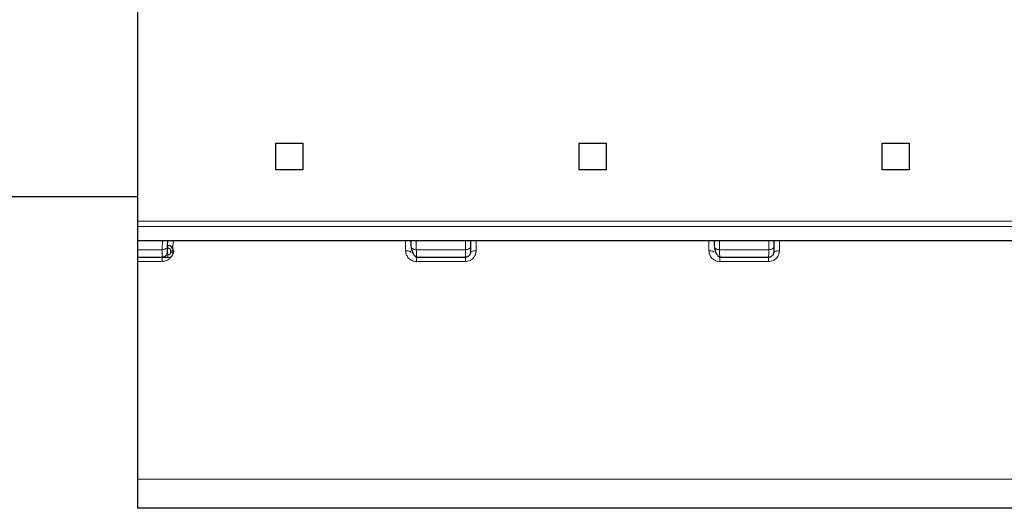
# Model space of a CAD drawing. Header units: millimetres. Extents: x 5 to 418, y 2 to 292.
# Tile 4 of 43: x 84.82 to 103.08, y 74.55 to 83.61. Entities that reach past the tile are written whole.
import ezdxf

# ---------------------------------------------------------------- set-up
doc = ezdxf.new("R2010")
doc.units = ezdxf.units.MM

msp = doc.modelspace()

# ---------------------------------------------------------------- linework, layer by layer
at = {"color": 7, "linetype": 'Continuous', "lineweight": 25}
for p, q in [((87.0059, 83.9965), (87.0059, 79.8715)), ((89.5684, 81.3215), (90.0684, 81.3215)), ((89.5684, 80.8215), (89.5684, 81.3215)), ((90.0684, 81.3215), (90.0684, 80.8215)), ((95.1934, 81.3215), (95.6934, 81.3215)), ((95.1934, 80.8215), (95.1934, 81.3215)), ((95.6934, 81.3215), (95.6934, 80.8215)), ((100.8184, 81.3215), (101.3184, 81.3215)), ((100.8184, 80.8215), (100.8184, 81.3215)), ((101.3184, 81.3215), (101.3184, 80.8215)), ((90.0684, 80.8215), (89.5684, 80.8215)), ((95.6934, 80.8215), (95.1934, 80.8215)), ((101.3184, 80.8215), (100.8184, 80.8215)), ((87.0059, 80.3215), (59.3809, 80.3215)), ((87.0059, 79.8715), (87.0059, 79.775)), ((87.0059, 79.5104), (103.8809, 79.5104)), ((87.0059, 79.5104), (87.0059, 79.3429)), ((87.5617, 79.4119), (87.5634, 79.5104)), ((92.0734, 79.5104), (92.0751, 79.4119)), ((93.1867, 79.4119), (93.1884, 79.5104)), ((97.6984, 79.5104), (97.7001, 79.4119)), ((98.8117, 79.4119), (98.8134, 79.5104)), ((87.0059, 79.3429), (87.0059, 79.1965)), ((87.5684, 79.4215), (87.5619, 79.4215)), ((87.6684, 79.3215), (87.6684, 79.2965)), ((87.4597, 79.1965), (87.0059, 79.1965)), ((87.0059, 79.1965), (87.0059, 79.124)), ((87.0059, 79.124), (87.0059, 75.0897)), ((87.4597, 79.1965), (87.4599, 79.215)), ((87.5684, 79.1965), (87.4597, 79.1965)), ((92.1769, 79.2164), (92.1771, 79.1965)), ((93.0847, 79.1965), (92.1771, 79.1965)), ((93.0847, 79.1965), (93.0849, 79.215)), ((97.8019, 79.2164), (97.8021, 79.1965)), ((98.7097, 79.1965), (97.8021, 79.1965)), ((98.7097, 79.1965), (98.7099, 79.215)), ((87.0059, 75.0897), (87.0059, 74.5465)), ((103.8809, 74.5465), (87.0059, 74.5465))]:
    msp.add_line(p, q, dxfattribs=at)
at = {"color": 7, "linetype": 'Continuous', "lineweight": 18}
for p, q in [((87.0059, 79.8715), (103.8809, 79.8715)), ((103.8809, 79.775), (87.0059, 79.775)), ((87.4617, 79.3429), (87.4646, 79.5104)), ((87.6603, 79.3608), (87.6629, 79.5104)), ((91.9739, 79.5104), (91.9772, 79.3205)), ((92.1722, 79.5104), (92.1751, 79.3429)), ((93.0867, 79.3429), (93.0896, 79.5104)), ((93.2846, 79.3205), (93.2879, 79.5104)), ((97.5989, 79.5104), (97.6022, 79.3205)), ((97.7972, 79.5104), (97.8001, 79.3429)), ((98.7146, 79.5104), (98.7117, 79.3429)), ((98.9096, 79.3205), (98.9129, 79.5104)), ((87.4617, 79.3429), (87.0059, 79.3429)), ((87.561, 79.3715), (87.5684, 79.3715)), ((87.5684, 79.3715), (87.5684, 79.4215)), ((87.6184, 79.3215), (87.6184, 79.2965)), ((87.6684, 79.3215), (87.6184, 79.3215)), ((87.6684, 79.2965), (87.6184, 79.2965)), ((92.1751, 79.3429), (93.0867, 79.3429)), ((97.8001, 79.3429), (98.7117, 79.3429)), ((87.0059, 79.124), (87.4597, 79.124)), ((87.4597, 79.1965), (87.4597, 79.124)), ((87.5684, 79.2465), (87.5463, 79.2465)), ((87.5684, 79.1965), (87.5684, 79.2465)), ((92.1771, 79.124), (93.0847, 79.124)), ((93.0847, 79.124), (93.0847, 79.1965)), ((97.8021, 79.124), (98.7097, 79.124)), ((98.7097, 79.124), (98.7097, 79.1965)), ((103.8809, 75.0897), (87.0059, 75.0897))]:
    msp.add_line(p, q, dxfattribs=at)
at = {"color": 7, "linetype": 'Continuous', "lineweight": 18, "flags": 128}
for points in [[(93.2846, 79.3205), (93.2652, 79.3203), (93.2465, 79.3191), (93.2292, 79.3168), (93.2141, 79.3136), (93.2017, 79.3097), (93.1924, 79.3051), (93.1866, 79.3), (93.1846, 79.2947)], [(98.9096, 79.3205), (98.8902, 79.3203), (98.8715, 79.3191), (98.8542, 79.3168), (98.8391, 79.3136), (98.8267, 79.3097), (98.8174, 79.3051), (98.8116, 79.3), (98.8096, 79.2947)]]:
    msp.add_lwpolyline(points, dxfattribs=at)
at = {"color": 7, "linetype": 'Continuous', "lineweight": 25}
for centre, start, end in [((87.5684, 79.3215), 360, 90), ((87.5684, 79.2965), 270, 0)]:
    msp.add_arc(centre, 0.1, start, end, dxfattribs=at)
for points, knots in [([(87.0059, 79.775), (87.0059, 79.7484), (87.0059, 79.6954), (87.0059, 79.6219), (87.0059, 79.5526), (87.0059, 79.5111), (87.0059, 79.5193), (87.0059, 79.5226)], [0, 0, 0, 0, 0.139295, 0.2783699, 0.4682975, 0.7842591, 1, 1, 1, 1]), ([(87.4593, 79.2061), (87.4718, 79.2073), (87.491, 79.2092), (87.5142, 79.2211), (87.5302, 79.2335), (87.5432, 79.2489), (87.5559, 79.2714), (87.5582, 79.2902), (87.5598, 79.3024)], [0, 0, 0, 0, 0.2396231, 0.368464, 0.4999926, 0.6315223, 0.7603663, 1, 1, 1, 1]), ([(87.5599, 79.31), (87.56, 79.3135), (87.5602, 79.3241), (87.5611, 79.3768), (87.5617, 79.4119)], [0, 0, 0, 0, 0.3333592, 1, 1, 1, 1]), ([(92.077, 79.3991), (92.0806, 79.3766), (92.088, 79.3302), (92.1133, 79.2714), (92.1452, 79.2261), (92.1667, 79.2128), (92.1775, 79.2061)], [0, 0, 0, 0, 0.2343816, 0.4834405, 0.7409907, 1, 1, 1, 1]), ([(93.0843, 79.2061), (93.0968, 79.2073), (93.116, 79.2092), (93.1392, 79.2211), (93.1552, 79.2335), (93.1682, 79.2489), (93.1809, 79.2714), (93.1832, 79.2902), (93.1848, 79.3024)], [0, 0, 0, 0, 0.2396231, 0.368464, 0.4999926, 0.6315223, 0.7603663, 1, 1, 1, 1]), ([(93.1849, 79.31), (93.185, 79.3135), (93.1852, 79.3241), (93.1861, 79.3768), (93.1867, 79.4119)], [0, 0, 0, 0, 0.33335915, 1, 1, 1, 1]), ([(97.702, 79.3991), (97.7056, 79.3766), (97.713, 79.3302), (97.7383, 79.2714), (97.7702, 79.2261), (97.7917, 79.2128), (97.8025, 79.2061)], [0, 0, 0, 0, 0.2343816, 0.4834405, 0.7409907, 1, 1, 1, 1]), ([(98.7093, 79.2061), (98.7218, 79.2073), (98.741, 79.2092), (98.7642, 79.2211), (98.7802, 79.2335), (98.7932, 79.2489), (98.8059, 79.2714), (98.8082, 79.2902), (98.8098, 79.3024)], [0, 0, 0, 0, 0.2396231, 0.368464, 0.4999926, 0.6315223, 0.7603663, 1, 1, 1, 1]), ([(98.8099, 79.31), (98.81, 79.3135), (98.8102, 79.3241), (98.8111, 79.3768), (98.8117, 79.4119)], [0, 0, 0, 0, 0.3333589, 1, 1, 1, 1])]:
    msp.add_open_spline(points, degree=3, knots=knots, dxfattribs=at)
at = {"color": 7, "linetype": 'Continuous', "lineweight": 18}
for points, knots in [([(87.4599, 79.215), (87.46, 79.219), (87.4601, 79.2273), (87.4608, 79.2764), (87.4614, 79.3205), (87.4617, 79.3429)], [0, 0, 0, 0, 0.3139808, 0.6524416, 1, 1, 1, 1]), ([(87.5684, 79.3715), (87.5749, 79.3708), (87.5881, 79.3694), (87.6019, 79.3594), (87.6103, 79.3495), (87.6168, 79.3379), (87.6178, 79.3281), (87.6184, 79.3215)], [0, 0, 0, 0, 0.2480366, 0.4991028, 0.6261663, 0.7487045, 1, 1, 1, 1]), ([(87.6184, 79.2965), (87.6177, 79.2899), (87.6164, 79.2768), (87.6064, 79.263), (87.5964, 79.2545), (87.5849, 79.248), (87.575, 79.2471), (87.5684, 79.2465)], [0, 0, 0, 0, 0.2480359, 0.4991028, 0.6261667, 0.7487051, 1, 1, 1, 1]), ([(91.9772, 79.3205), (91.9807, 79.2942), (91.9877, 79.2421), (92.0347, 79.1766), (92.0899, 79.1412), (92.139, 79.126), (92.1644, 79.1247), (92.1771, 79.124)], [0, 0, 0, 0, 0.2595225, 0.5141041, 0.7585282, 0.878895, 1, 1, 1, 1]), ([(92.1751, 79.3429), (92.1754, 79.3206), (92.176, 79.2765), (92.1767, 79.2283), (92.1768, 79.2202), (92.1769, 79.2164)], [0, 0, 0, 0, 0.3565857, 0.7038374, 1, 1, 1, 1]), ([(93.0847, 79.124), (93.0986, 79.1249), (93.1268, 79.1266), (93.1665, 79.1401), (93.2025, 79.1606), (93.2408, 79.1949), (93.2758, 79.2485), (93.2817, 79.2964), (93.2846, 79.3205)], [0, 0, 0, 0, 0.1325124, 0.2671005, 0.3953711, 0.527642, 0.7624024, 1, 1, 1, 1]), ([(93.0849, 79.215), (93.085, 79.219), (93.0851, 79.2273), (93.0858, 79.2764), (93.0864, 79.3205), (93.0867, 79.3429)], [0, 0, 0, 0, 0.3139808, 0.6524416, 1, 1, 1, 1]), ([(97.6022, 79.3205), (97.6057, 79.2942), (97.6127, 79.2421), (97.6597, 79.1766), (97.7149, 79.1412), (97.764, 79.126), (97.7894, 79.1247), (97.8021, 79.124)], [0, 0, 0, 0, 0.2595225, 0.5141041, 0.7585282, 0.878895, 1, 1, 1, 1]), ([(97.8001, 79.3429), (97.8004, 79.3206), (97.801, 79.2765), (97.8017, 79.2283), (97.8018, 79.2202), (97.8019, 79.2164)], [0, 0, 0, 0, 0.3565857, 0.7038374, 1, 1, 1, 1]), ([(98.7097, 79.124), (98.7236, 79.1249), (98.7518, 79.1266), (98.7915, 79.1401), (98.8275, 79.1606), (98.8658, 79.1949), (98.9008, 79.2485), (98.9067, 79.2964), (98.9096, 79.3205)], [0, 0, 0, 0, 0.1325124, 0.2671005, 0.3953711, 0.527642, 0.7624024, 1, 1, 1, 1]), ([(98.7099, 79.215), (98.71, 79.219), (98.7101, 79.2273), (98.7108, 79.2764), (98.7114, 79.3205), (98.7117, 79.3429)], [0, 0, 0, 0, 0.3139808, 0.6524416, 1, 1, 1, 1]), ([(87.4597, 79.124), (87.4736, 79.1249), (87.5018, 79.1266), (87.5416, 79.14), (87.5771, 79.1608), (87.607, 79.1851), (87.6187, 79.2063), (87.6239, 79.2156)], [0, 0, 0, 0, 0.20998094, 0.42325106, 0.62651033, 0.83610846, 1, 1, 1, 1])]:
    msp.add_open_spline(points, degree=3, knots=knots, dxfattribs=at)
for points in [[(87.5617, 79.4119), (87.56, 79.4027), (87.5568, 79.3844), (87.5336, 79.3615), (87.5007, 79.3457), (87.4747, 79.3438), (87.4617, 79.3429)], [(91.9772, 79.3205), (91.9902, 79.3203), (92.0164, 79.3199), (92.0493, 79.3141), (92.0725, 79.3054), (92.0756, 79.2983), (92.0772, 79.2947)], [(92.0751, 79.4119), (92.0768, 79.4027), (92.08, 79.3844), (92.1032, 79.3615), (92.1361, 79.3457), (92.1621, 79.3438), (92.1751, 79.3429)], [(93.0867, 79.3429), (93.0997, 79.3438), (93.1257, 79.3457), (93.1586, 79.3615), (93.1818, 79.3844), (93.185, 79.4027), (93.1867, 79.4119)], [(97.6022, 79.3205), (97.6152, 79.3203), (97.6414, 79.3199), (97.6743, 79.3141), (97.6975, 79.3054), (97.7006, 79.2983), (97.7022, 79.2947)], [(97.7001, 79.4119), (97.7018, 79.4027), (97.705, 79.3844), (97.7282, 79.3615), (97.7611, 79.3457), (97.7871, 79.3438), (97.8001, 79.3429)], [(98.7117, 79.3429), (98.7247, 79.3438), (98.7507, 79.3457), (98.7836, 79.3615), (98.8068, 79.3844), (98.81, 79.4027), (98.8117, 79.4119)], [(92.1771, 79.124), (92.1771, 79.1341), (92.1771, 79.1543), (92.1771, 79.1776), (92.1771, 79.1934), (92.1771, 79.1954), (92.1771, 79.1965)], [(97.8021, 79.124), (97.8021, 79.1341), (97.8021, 79.1543), (97.8021, 79.1776), (97.8021, 79.1934), (97.8021, 79.1954), (97.8021, 79.1965)]]:
    msp.add_open_spline(points, degree=3, dxfattribs=at)

doc.saveas('drawing.dxf')
